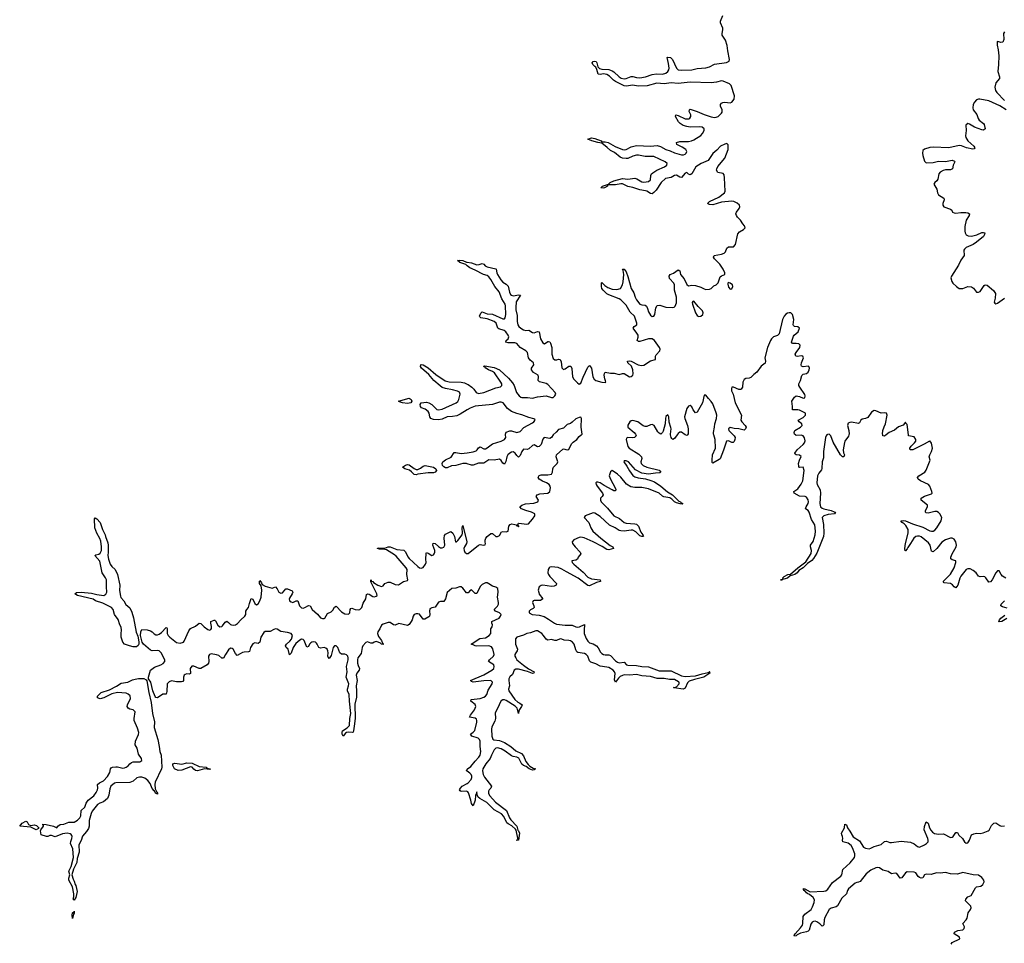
# Model space of a CAD drawing. Header units: inches. Extents: x 2535814 to 2694957, y 540737 to 728403.
# Tile 24 of 106: x 2594842 to 2606189, y 594140 to 604788. Entities that reach past the tile are written whole.
import ezdxf

# ---------------------------------------------------------------- set-up
doc = ezdxf.new("R2010")
doc.units = ezdxf.units.IN
doc.header["$MEASUREMENT"] = 0
for name, color, linetype in [('C5599', 7, 'Continuous'), ('C5690', 7, 'Continuous'), ('C6509', 7, 'Continuous'), ('C6600', 7, 'Continuous')]:
    doc.layers.add(name, color=color, linetype=linetype)

msp = doc.modelspace()

# ---------------------------------------------------------------- linework, layer by layer
at = {"layer": 'C5599', "color": 5, "elevation": 20}
for points in [[(2600000, 599667), (2599990, 599670), (2599950, 599673), (2599870, 599650), (2599817, 599643), (2599770, 599622), (2599750, 599622), (2599730, 599632), (2599716, 599650), (2599710, 599670), (2599720, 599690), (2599750, 599713), (2599814, 599746), (2599850, 599797), (2599870, 599800), (2599930, 599787), (2600000, 599796)], [(2600000, 598181), (2599990, 598182), (2599950, 598234), (2599930, 598251), (2599910, 598249), (2599870, 598236), (2599822, 598230), (2599770, 598186), (2599748, 598112), (2599730, 598080), (2599690, 598080), (2599670, 598072), (2599630, 598014), (2599590, 598009), (2599570, 597996), (2599563, 597970), (2599569, 597930), (2599564, 597910), (2599558, 597902), (2599510, 597878), (2599490, 597878), (2599450, 597935), (2599430, 597940), (2599410, 597938), (2599390, 597929), (2599377, 597910), (2599366, 597870), (2599355, 597850), (2599330, 597816), (2599310, 597803), (2599210, 597827), (2599170, 597807), (2599150, 597811), (2599110, 597838), (2599090, 597838), (2599030, 597818), (2599013, 597807), (2598994, 597766), (2598970, 597730), (2598967, 597710), (2598979, 597679), (2599012, 597630), (2599022, 597602), (2599032, 597590), (2599030, 597584), (2599010, 597588), (2599000, 597600), (2598973, 597613), (2598950, 597618), (2598927, 597613), (2598910, 597602), (2598890, 597599), (2598850, 597615), (2598830, 597607), (2598797, 597570), (2598789, 597550), (2598777, 597483), (2598740, 597430), (2598736, 597410), (2598737, 597370), (2598743, 597343), (2598759, 597310), (2598754, 597290), (2598726, 597254), (2598720, 597230), (2598731, 597170), (2598719, 597110), (2598724, 597050), (2598723, 596977), (2598703, 596897), (2598710, 596730), (2598695, 596645), (2598690, 596590), (2598685, 596575), (2598676, 596570), (2598630, 596576), (2598610, 596570), (2598598, 596562), (2598570, 596529), (2598559, 596550), (2598558, 596570), (2598564, 596590), (2598617, 596623), (2598644, 596650), (2598646, 596730), (2598658, 596790), (2598641, 596930), (2598640, 597010), (2598621, 597050), (2598618, 597070), (2598632, 597108), (2598634, 597130), (2598605, 597210), (2598615, 597270), (2598607, 597330), (2598627, 597410), (2598627, 597430), (2598623, 597450), (2598610, 597466), (2598590, 597472), (2598550, 597473), (2598530, 597488), (2598508, 597550), (2598490, 597570), (2598470, 597568), (2598454, 597550), (2598430, 597458), (2598410, 597424), (2598397, 597437), (2598394, 597450), (2598397, 597490), (2598394, 597510), (2598384, 597530), (2598370, 597543), (2598350, 597550), (2598310, 597543), (2598290, 597549), (2598271, 597590), (2598261, 597601), (2598250, 597611), (2598230, 597614), (2598210, 597610), (2598197, 597603), (2598183, 597590), (2598170, 597560), (2598150, 597555), (2598120, 597630), (2598110, 597641), (2598090, 597645), (2598070, 597636), (2598024, 597596), (2597994, 597550), (2597970, 597485), (2597950, 597465), (2597935, 597530), (2597913, 597550), (2597904, 597570), (2597917, 597590), (2597956, 597624), (2597974, 597646), (2597986, 597690), (2597971, 597711), (2597930, 597722), (2597853, 597733), (2597810, 597763), (2597790, 597764), (2597770, 597758), (2597730, 597735), (2597670, 597733), (2597656, 597724), (2597622, 597670), (2597609, 597611), (2597590, 597597), (2597550, 597605), (2597530, 597594), (2597502, 597550), (2597490, 597506), (2597480, 597500), (2597430, 597497), (2597409, 597491), (2597381, 597479), (2597350, 597458), (2597330, 597483), (2597302, 597530), (2597290, 597540), (2597270, 597541), (2597250, 597523), (2597213, 597470), (2597190, 597427), (2597170, 597428), (2597137, 597457), (2597110, 597467), (2597050, 597476), (2597030, 597470), (2597017, 597450), (2597022, 597390), (2597018, 597370), (2597004, 597350), (2596930, 597310), (2596910, 597310), (2596850, 597337), (2596825, 597335), (2596808, 597310), (2596809, 597251), (2596797, 597243), (2596770, 597245), (2596750, 597240), (2596739, 597230), (2596728, 597210), (2596729, 597170), (2596721, 597159), (2596705, 597155), (2596650, 597154), (2596590, 597166), (2596564, 597156), (2596543, 597130), (2596538, 597042), (2596530, 597014), (2596490, 597011), (2596430, 596971), (2596410, 596975), (2596404, 596984), (2596375, 597050), (2596352, 597152), (2596325, 597190), (2596325, 597210), (2596350, 597290), (2596397, 597323), (2596468, 597350), (2596495, 597365), (2596516, 597390), (2596516, 597410), (2596472, 597490), (2596450, 597510), (2596430, 597516), (2596370, 597513), (2596350, 597521), (2596267, 597590), (2596255, 597610), (2596236, 597690), (2596237, 597730), (2596250, 597757), (2596310, 597753), (2596350, 597744), (2596370, 597730), (2596390, 597708), (2596410, 597697), (2596430, 597695), (2596450, 597703), (2596477, 597723), (2596530, 597780), (2596538, 597778), (2596543, 597770), (2596543, 597710), (2596552, 597690), (2596571, 597670), (2596649, 597609), (2596690, 597600), (2596730, 597610), (2596738, 597622), (2596790, 597741), (2596809, 597771), (2596870, 597795), (2596910, 597830), (2596930, 597826), (2596968, 597788), (2597010, 597758), (2597030, 597750), (2597043, 597757), (2597052, 597770), (2597052, 597792), (2597044, 597830), (2597046, 597850), (2597084, 597864), (2597090, 597865), (2597097, 597857), (2597126, 597806), (2597150, 597790), (2597170, 597792), (2597180, 597800), (2597210, 597842), (2597230, 597855), (2597250, 597840), (2597270, 597817), (2597283, 597810), (2597310, 597807), (2597330, 597811), (2597354, 597826), (2597389, 597871), (2597435, 597910), (2597447, 597930), (2597450, 597970), (2597459, 597990), (2597478, 598010), (2597490, 598059), (2597510, 598114), (2597530, 598108), (2597550, 598059), (2597570, 598044), (2597590, 598052), (2597611, 598090), (2597625, 598130), (2597632, 598212), (2597623, 598263), (2597604, 598290), (2597604, 598310), (2597610, 598321), (2597630, 598296), (2597638, 598278), (2597670, 598257), (2597750, 598234), (2597790, 598249), (2597810, 598225), (2597829, 598189), (2597850, 598175), (2597870, 598182), (2597910, 598227), (2597930, 598228), (2597983, 598203), (2597991, 598190), (2597984, 598170), (2597950, 598119), (2597947, 598110), (2597951, 598090), (2597970, 598076), (2597990, 598069), (2598030, 598090), (2598047, 598087), (2598065, 598030), (2598090, 598008), (2598110, 598005), (2598130, 598011), (2598170, 598035), (2598190, 598030), (2598213, 597990), (2598276, 597936), (2598310, 597894), (2598330, 597884), (2598350, 597883), (2598360, 597890), (2598390, 597944), (2598430, 597960), (2598450, 597981), (2598470, 598016), (2598490, 598027), (2598550, 597960), (2598590, 597940), (2598630, 597933), (2598645, 597950), (2598649, 597990), (2598660, 598000), (2598670, 598004), (2598708, 597988), (2598744, 597984), (2598762, 597990), (2598785, 598010), (2598800, 598060), (2598832, 598110), (2598838, 598162), (2598849, 598170), (2598870, 598164), (2598910, 598138), (2598930, 598135), (2598950, 598141), (2598961, 598150), (2598958, 598170), (2598890, 598306), (2598888, 598332), (2598894, 598326), (2598894, 598314), (2598910, 598313), (2598921, 598301), (2598969, 598269), (2599010, 598253), (2599030, 598263), (2599052, 598288), (2599090, 598302), (2599110, 598304), (2599170, 598275), (2599206, 598274), (2599267, 598310), (2599310, 598321), (2599316, 598330), (2599305, 598390), (2599307, 598450), (2599295, 598470), (2599182, 598602), (2599160, 598620), (2599070, 598675), (2599050, 598681), (2598990, 598683), (2598964, 598690), (2598965, 598695), (2598981, 598699), (2599050, 598697), (2599089, 598710), (2599110, 598709), (2599190, 598679), (2599270, 598671), (2599290, 598654), (2599316, 598596), (2599330, 598578), (2599430, 598483), (2599450, 598468), (2599470, 598465), (2599490, 598473), (2599520, 598510), (2599527, 598530), (2599524, 598570), (2599526, 598634), (2599530, 598646), (2599550, 598639), (2599590, 598612), (2599610, 598619), (2599617, 598630), (2599625, 598650), (2599627, 598670), (2599602, 598730), (2599606, 598754), (2599630, 598751), (2599670, 598713), (2599690, 598700), (2599710, 598699), (2599730, 598708), (2599742, 598730), (2599732, 598810), (2599737, 598843), (2599750, 598858), (2599810, 598887), (2599834, 598870), (2599852, 598830), (2599865, 598770), (2599875, 598770), (2599890, 598782), (2599940, 598850), (2599945, 598870), (2599941, 598930), (2599950, 598958), (2599995, 598770), (2599990, 598750), (2599967, 598710), (2599961, 598690), (2599963, 598670), (2599972, 598650), (2599990, 598633), (2599993, 598633), (2600000, 598634)], [(2600000, 596123), (2599990, 596130), (2600000, 596147)], [(2600000, 595890), (2599990, 595896), (2599930, 595892), (2599917, 595897), (2599912, 595910), (2599921, 595930), (2599943, 595950), (2600000, 595983)]]:
    msp.add_lwpolyline(points, dxfattribs=at)
for points in [[(2599430, 599604), (2599461, 599619), (2599490, 599640), (2599513, 599647), (2599610, 599629), (2599637, 599610), (2599644, 599590), (2599630, 599571), (2599610, 599563), (2599550, 599562), (2599430, 599547), (2599410, 599540), (2599390, 599544), (2599357, 599577), (2599334, 599594), (2599281, 599610), (2599255, 599630), (2599290, 599653), (2599310, 599658), (2599330, 599655), (2599390, 599612), (2599410, 599604)], [(2596190, 597558), (2596150, 597559), (2596106, 597570), (2596051, 597590), (2596030, 597610), (2596013, 597670), (2596010, 597710), (2596016, 597750), (2596010, 597786), (2595996, 597810), (2595975, 597875), (2595936, 597930), (2595918, 597990), (2595901, 598010), (2595802, 598062), (2595715, 598090), (2595690, 598107), (2595508, 598148), (2595476, 598170), (2595495, 598185), (2595551, 598189), (2595670, 598177), (2595730, 598160), (2595810, 598149), (2595836, 598164), (2595847, 598190), (2595841, 598250), (2595841, 598330), (2595832, 598352), (2595794, 598410), (2595764, 598544), (2595708, 598610), (2595720, 598620), (2595753, 598627), (2595770, 598639), (2595783, 598670), (2595786, 598710), (2595776, 598776), (2595765, 598805), (2595730, 598869), (2595707, 598930), (2595706, 599034), (2595710, 599045), (2595730, 599035), (2595770, 598991), (2595795, 598910), (2595828, 598850), (2595829, 598829), (2595856, 598756), (2595861, 598730), (2595862, 598650), (2595857, 598610), (2595864, 598570), (2595883, 598510), (2595903, 598483), (2595942, 598450), (2595970, 598391), (2595996, 598270), (2595992, 598208), (2596002, 598142), (2596008, 598128), (2596042, 598090), (2596065, 598045), (2596110, 598009), (2596136, 597956), (2596154, 597894), (2596186, 597726), (2596202, 597682), (2596215, 597615), (2596215, 597590), (2596208, 597572)], [(2596430, 595858), (2596406, 595870), (2596397, 595897), (2596390, 595899), (2596370, 595924), (2596344, 595984), (2596317, 596017), (2596283, 596043), (2596250, 596056), (2596224, 596056), (2596193, 596047), (2596150, 596010), (2596110, 595993), (2595950, 595990), (2595934, 595986), (2595893, 595950), (2595880, 595920), (2595871, 595849), (2595854, 595810), (2595808, 595770), (2595765, 595755), (2595740, 595740), (2595677, 595663), (2595664, 595636), (2595644, 595556), (2595643, 595490), (2595636, 595464), (2595612, 595428), (2595566, 595374), (2595550, 595325), (2595524, 595276), (2595528, 595190), (2595503, 595117), (2595499, 595070), (2595464, 594996), (2595444, 594930), (2595458, 594878), (2595470, 594856), (2595480, 594820), (2595490, 594806), (2595503, 594737), (2595490, 594668), (2595470, 594638), (2595458, 594650), (2595465, 594675), (2595465, 594710), (2595452, 594792), (2595410, 594869), (2595407, 594890), (2595418, 594930), (2595410, 594970), (2595434, 595026), (2595461, 595130), (2595454, 595230), (2595429, 595290), (2595430, 595315), (2595444, 595350), (2595447, 595370), (2595442, 595382), (2595435, 595395), (2595424, 595403), (2595390, 595410), (2595336, 595403), (2595250, 595369), (2595210, 595382), (2595190, 595382), (2595167, 595373), (2595150, 595373), (2595089, 595389), (2595082, 595438), (2595086, 595450), (2595118, 595490), (2595118, 595498), (2595108, 595510), (2595110, 595514), (2595149, 595511), (2595232, 595492), (2595270, 595472), (2595282, 595490), (2595309, 595510), (2595350, 595514), (2595410, 595536), (2595470, 595537), (2595510, 595559), (2595535, 595585), (2595546, 595610), (2595551, 595670), (2595592, 595708), (2595610, 595757), (2595630, 595790), (2595698, 595842), (2595723, 595877), (2595740, 595910), (2595743, 595930), (2595738, 595970), (2595762, 595990), (2595806, 596014), (2595855, 596065), (2595881, 596110), (2595889, 596151), (2595897, 596163), (2595910, 596172), (2595950, 596175), (2595970, 596175), (2596030, 596161), (2596050, 596162), (2596070, 596170), (2596092, 596188), (2596110, 596211), (2596130, 596226), (2596150, 596231), (2596228, 596232), (2596250, 596248), (2596245, 596270), (2596210, 596319), (2596197, 596390), (2596171, 596430), (2596177, 596470), (2596211, 596549), (2596215, 596570), (2596201, 596621), (2596163, 596710), (2596160, 596730), (2596171, 596810), (2596151, 596831), (2596110, 596840), (2596091, 596850), (2596081, 596870), (2596084, 596890), (2596118, 596962), (2596115, 596995), (2596094, 597014), (2596070, 597025), (2595970, 597031), (2595903, 597017), (2595810, 596970), (2595770, 596957), (2595739, 596970), (2595738, 596990), (2595781, 597030), (2595877, 597063), (2595956, 597104), (2596010, 597140), (2596090, 597152), (2596142, 597178), (2596174, 597186), (2596213, 597193), (2596273, 597193), (2596299, 597179), (2596307, 597167), (2596330, 597030), (2596357, 596917), (2596372, 596790), (2596394, 596694), (2596392, 596630), (2596433, 596490), (2596451, 596410), (2596457, 596350), (2596471, 596310), (2596479, 596170), (2596476, 596150), (2596403, 595997), (2596398, 595970), (2596402, 595922), (2596422, 595882), (2596432, 595870)], [(2597035, 596145), (2596970, 596150), (2596890, 596130), (2596870, 596132), (2596850, 596146), (2596830, 596170), (2596810, 596176), (2596710, 596138), (2596670, 596134), (2596628, 596150), (2596605, 596190), (2596608, 596210), (2596630, 596218), (2596710, 596206), (2596770, 596221), (2596830, 596216), (2596910, 596179), (2596992, 596170), (2596998, 596158), (2597042, 596150)], [(2594970, 595499), (2595010, 595506), (2595037, 595497), (2595062, 595470), (2595058, 595462), (2595030, 595449), (2594970, 595481), (2594842, 595490), (2594870, 595525), (2594914, 595550), (2594930, 595542), (2594942, 595510), (2594950, 595505)], [(2595450, 594428), (2595445, 594470), (2595449, 594489), (2595450, 594492), (2595454, 594494), (2595466, 594494), (2595470, 594512), (2595470, 594486), (2595462, 594478)]]:
    msp.add_lwpolyline(points, close=True, dxfattribs=at)
at = {"layer": 'C5690', "color": 5, "elevation": 20}
for points in [[(2600000, 601952), (2599985, 601965), (2599913, 601990), (2599889, 602011), (2599910, 602015), (2599950, 602010), (2599993, 601993), (2600000, 601992)], [(2600000, 600290), (2599919, 600241), (2599879, 600221), (2599830, 600212), (2599770, 600211), (2599710, 600184), (2599670, 600176), (2599610, 600180), (2599580, 600190), (2599570, 600210), (2599561, 600250), (2599548, 600270), (2599516, 600296), (2599474, 600314), (2599461, 600330), (2599459, 600350), (2599470, 600370), (2599530, 600378), (2599557, 600370), (2599592, 600352), (2599650, 600293), (2599670, 600289), (2599710, 600299), (2599874, 600370), (2599892, 600388), (2599902, 600410), (2599918, 600470), (2599912, 600492), (2599887, 600507), (2599830, 600522), (2599750, 600535), (2599710, 600549), (2599686, 600566), (2599615, 600630), (2599557, 600697), (2599471, 600770), (2599463, 600790), (2599466, 600810), (2599470, 600813), (2599490, 600809), (2599550, 600773), (2599638, 600698), (2599745, 600625), (2599790, 600614), (2599930, 600610), (2599970, 600601), (2600000, 600586)]]:
    msp.add_lwpolyline(points, dxfattribs=at)
msp.add_lwpolyline([(2599310, 600363), (2599255, 600370), (2599221, 600381), (2599209, 600390), (2599330, 600424), (2599353, 600410), (2599360, 600390), (2599350, 600369)], close=True, dxfattribs=at)
at = {"layer": 'C6509', "color": 5, "elevation": 20}
for points in [[(2601942, 600000), (2601945, 599990), (2601927, 599973), (2601909, 599969), (2601849, 599971), (2601836, 599963), (2601832, 599950), (2601850, 599869), (2601866, 599850), (2601978, 599778), (2602007, 599750), (2602012, 599730), (2602002, 599690), (2602006, 599670), (2602028, 599648), (2602070, 599629), (2602210, 599594), (2602230, 599570), (2602218, 599562), (2602170, 599560), (2602090, 599548), (2602010, 599559), (2601940, 599600), (2601859, 599690), (2601830, 599703), (2601810, 599703), (2601803, 599690), (2601840, 599640), (2601870, 599585), (2601910, 599533), (2601930, 599519), (2601970, 599506), (2602053, 599493), (2602116, 599476), (2602159, 599459), (2602231, 599411), (2602306, 599346), (2602364, 599310), (2602439, 599239), (2602458, 599230), (2602462, 599222), (2602484, 599210), (2602476, 599204), (2602454, 599206), (2602410, 599219), (2602390, 599228), (2602359, 599259), (2602334, 599274), (2602266, 599286), (2602250, 599295), (2602210, 599331), (2602090, 599381), (2602010, 599394), (2601930, 599394), (2601884, 599404), (2601835, 599435), (2601770, 599513), (2601733, 599550), (2601670, 599590), (2601650, 599574), (2601636, 599530), (2601650, 599490), (2601705, 599390), (2601712, 599370), (2601710, 599355), (2601690, 599358), (2601670, 599367), (2601577, 599417), (2601530, 599448), (2601504, 599456), (2601490, 599456), (2601482, 599450), (2601485, 599430), (2601496, 599410), (2601557, 599330), (2601566, 599310), (2601556, 599290), (2601537, 599270), (2601536, 599250), (2601544, 599230), (2601616, 599156), (2601689, 599070), (2601756, 599036), (2601807, 598990), (2601830, 598984), (2601930, 598976), (2601951, 598971), (2601972, 598950), (2602001, 598881), (2602024, 598850), (2602023, 598843), (2602031, 598830), (2602010, 598828), (2601990, 598837), (2601943, 598883), (2601910, 598902), (2601890, 598904), (2601810, 598892), (2601770, 598894), (2601750, 598900), (2601705, 598930), (2601640, 598960), (2601530, 599061), (2601470, 599099), (2601450, 599101), (2601359, 599070), (2601348, 599050), (2601401, 598990), (2601426, 598930), (2601449, 598890), (2601539, 598810), (2601647, 598727), (2601676, 598710), (2601684, 598690), (2601630, 598676), (2601610, 598679), (2601555, 598715), (2601450, 598769), (2601347, 598813), (2601310, 598821), (2601290, 598818), (2601230, 598790), (2601210, 598770), (2601211, 598750), (2601242, 598710), (2601303, 598650), (2601310, 598630), (2601278, 598590), (2601272, 598568), (2601250, 598558), (2601205, 598550), (2601210, 598530), (2601229, 598510), (2601337, 598417), (2601390, 598362), (2601430, 598343), (2601531, 598330), (2601536, 598310), (2601490, 598299), (2601410, 598261), (2601390, 598266), (2601278, 598350), (2601142, 598422), (2601090, 598455), (2601047, 598473), (2600970, 598481), (2600950, 598477), (2600943, 598470), (2600932, 598450), (2600930, 598410), (2600936, 598390), (2600950, 598367), (2601028, 598290), (2601026, 598270), (2601002, 598258), (2600970, 598254), (2600870, 598268), (2600850, 598264), (2600829, 598250), (2600819, 598210), (2600823, 598183), (2600830, 598166), (2600872, 598110), (2600846, 598094), (2600770, 598094), (2600759, 598090), (2600752, 598070), (2600768, 598030), (2600770, 598010), (2600761, 597999), (2600730, 597985), (2600712, 597970), (2600715, 597950), (2600749, 597929), (2600830, 597924), (2600887, 597907), (2600938, 597878), (2601007, 597830), (2601030, 597821), (2601130, 597807), (2601210, 597807), (2601250, 597788), (2601270, 597784), (2601293, 597787), (2601350, 597814), (2601353, 597813), (2601346, 597754), (2601347, 597710), (2601370, 597653), (2601390, 597622), (2601410, 597606), (2601452, 597592), (2601488, 597568), (2601507, 597547), (2601537, 597497), (2601550, 597483), (2601570, 597470), (2601590, 597465), (2601630, 597465), (2601650, 597460), (2601710, 597396), (2601730, 597381), (2601750, 597373), (2601810, 597380), (2601837, 597350), (2601850, 597345), (2601950, 597344), (2602010, 597331), (2602090, 597329), (2602210, 597283), (2602350, 597282), (2602470, 597225), (2602510, 597217), (2602630, 597222), (2602708, 597248), (2602777, 597263), (2602790, 597270), (2602794, 597270), (2602791, 597269), (2602794, 597254), (2602728, 597210), (2602617, 597183), (2602559, 597161), (2602538, 597142), (2602510, 597082), (2602490, 597071), (2602386, 597086), (2602378, 597090), (2602410, 597095), (2602444, 597130), (2602442, 597150), (2602436, 597156), (2602390, 597180), (2602330, 597182), (2602270, 597192), (2602190, 597194), (2602110, 597215), (2602010, 597225), (2601950, 597240), (2601870, 597233), (2601810, 597235), (2601790, 597229), (2601764, 597216), (2601743, 597197), (2601710, 597152), (2601698, 597178), (2601704, 597250), (2601698, 597270), (2601681, 597290), (2601630, 597318), (2601610, 597324), (2601530, 597334), (2601482, 597362), (2601423, 597383), (2601410, 597395), (2601390, 597450), (2601371, 597471), (2601350, 597482), (2601274, 597494), (2601262, 597502), (2601250, 597524), (2601232, 597590), (2601213, 597613), (2601190, 597626), (2601170, 597632), (2601115, 597635), (2601090, 597648), (2601070, 597652), (2601030, 597632), (2601010, 597631), (2600970, 597644), (2600930, 597635), (2600910, 597645), (2600879, 597690), (2600858, 597710), (2600810, 597741), (2600790, 597741), (2600730, 597719), (2600688, 597712), (2600647, 597693), (2600570, 597670), (2600557, 597650), (2600556, 597590), (2600580, 597530), (2600577, 597510), (2600559, 597490), (2600549, 597470), (2600549, 597450), (2600558, 597430), (2600572, 597410), (2600647, 597347), (2600706, 597306), (2600772, 597268), (2600766, 597254), (2600750, 597250), (2600694, 597274), (2600590, 597299), (2600560, 597300), (2600541, 597290), (2600521, 597239), (2600490, 597211), (2600480, 597190), (2600478, 597170), (2600488, 597110), (2600477, 597070), (2600478, 597050), (2600549, 596949), (2600582, 596922), (2600607, 596910), (2600632, 596890), (2600627, 596870), (2600596, 596824), (2600590, 596790), (2600574, 596850), (2600554, 596874), (2600450, 596939), (2600430, 596946), (2600410, 596946), (2600390, 596935), (2600374, 596910), (2600360, 596870), (2600323, 596797), (2600325, 596730), (2600317, 596703), (2600284, 596636), (2600278, 596610), (2600285, 596530), (2600295, 596495), (2600305, 596485), (2600370, 596477), (2600430, 596457), (2600504, 596410), (2600559, 596359), (2600624, 596330), (2600650, 596302), (2600676, 596236), (2600703, 596203), (2600723, 596183), (2600760, 596160), (2600787, 596150), (2600770, 596140), (2600750, 596138), (2600713, 596150), (2600678, 596178), (2600650, 596190), (2600630, 596206), (2600593, 596273), (2600570, 596285), (2600530, 596292), (2600510, 596300), (2600436, 596356), (2600390, 596383), (2600350, 596394), (2600330, 596389), (2600310, 596370), (2600279, 596310), (2600265, 596270), (2600214, 596210), (2600181, 596150), (2600176, 596130), (2600185, 596085), (2600197, 596057), (2600279, 595950), (2600273, 595930), (2600252, 595910), (2600245, 595895), (2600246, 595866), (2600261, 595841), (2600326, 595766), (2600453, 595673), (2600488, 595588), (2600504, 595564), (2600570, 595492), (2600583, 595443), (2600590, 595437), (2600601, 595410), (2600590, 595329), (2600570, 595326), (2600573, 595333), (2600587, 595333), (2600564, 595444), (2600556, 595456), (2600515, 595495), (2600470, 595516), (2600456, 595530), (2600422, 595602), (2600394, 595634), (2600310, 595680), (2600224, 595764), (2600145, 595810), (2600126, 595826), (2600114, 595850), (2600110, 595886), (2600108, 595872), (2600094, 595846), (2600090, 595789), (2600070, 595724), (2600050, 595753), (2600043, 595790), (2600014, 595874), (2600007, 595887), (2600000, 595890)], [(2600000, 598634), (2600010, 598635), (2600130, 598730), (2600150, 598736), (2600189, 598729), (2600206, 598734), (2600211, 598750), (2600206, 598766), (2600207, 598787), (2600213, 598810), (2600230, 598830), (2600270, 598864), (2600290, 598863), (2600330, 598830), (2600350, 598828), (2600370, 598843), (2600395, 598885), (2600410, 598889), (2600450, 598884), (2600470, 598890), (2600479, 598950), (2600493, 598967), (2600514, 598974), (2600549, 598969), (2600563, 598963), (2600570, 598951), (2600588, 598948), (2600590, 598942), (2600595, 598945), (2600594, 598950), (2600583, 598963), (2600590, 598982), (2600595, 598985), (2600688, 598972), (2600704, 598976), (2600750, 599028), (2600777, 599070), (2600779, 599090), (2600742, 599110), (2600674, 599130), (2600626, 599150), (2600605, 599170), (2600629, 599190), (2600670, 599205), (2600767, 599213), (2600812, 599228), (2600820, 599250), (2600795, 599290), (2600805, 599310), (2600837, 599323), (2600929, 599331), (2600952, 599350), (2600959, 599390), (2600956, 599410), (2600945, 599430), (2600913, 599450), (2600867, 599467), (2600829, 599489), (2600818, 599510), (2600821, 599519), (2600828, 599532), (2600850, 599541), (2600930, 599540), (2600970, 599550), (2600981, 599570), (2600985, 599610), (2600992, 599628), (2601035, 599670), (2601043, 599690), (2601023, 599750), (2601030, 599770), (2601102, 599838), (2601110, 599841), (2601150, 599829), (2601170, 599832), (2601203, 599897), (2601221, 599919), (2601261, 599950), (2601290, 599983), (2601312, 600000)], [(2600989, 600000), (2600970, 599973), (2600950, 599958), (2600888, 599970), (2600870, 599952), (2600850, 599891), (2600830, 599869), (2600810, 599864), (2600770, 599885), (2600750, 599878), (2600710, 599839), (2600690, 599832), (2600650, 599836), (2600630, 599810), (2600610, 599762), (2600590, 599743), (2600570, 599762), (2600552, 599792), (2600530, 599806), (2600510, 599801), (2600490, 599790), (2600466, 599770), (2600456, 599750), (2600444, 599696), (2600430, 599663), (2600410, 599675), (2600390, 599706), (2600370, 599720), (2600311, 599709), (2600250, 599712), (2600190, 599675), (2600130, 599675), (2600070, 599653), (2600050, 599651), (2600000, 599667)], [(2600000, 599796), (2600070, 599804), (2600102, 599818), (2600115, 599830), (2600130, 599853), (2600150, 599862), (2600190, 599842), (2600210, 599841), (2600230, 599852), (2600290, 599900), (2600390, 599928), (2600430, 599948), (2600443, 599970), (2600440, 600000)], [(2602418, 600000), (2602390, 599960), (2602370, 599947), (2602358, 599958), (2602349, 599970), (2602343, 600000)], [(2602539, 600000), (2602530, 599993), (2602512, 600000)], [(2603065, 600000), (2603075, 599990), (2603086, 599970), (2603085, 599950), (2603075, 599925), (2603066, 599914), (2603050, 599912), (2603010, 599932), (2602987, 599930), (2602954, 599826), (2602913, 599727), (2602903, 599717), (2602830, 599674), (2602823, 599683), (2602821, 599710), (2602828, 599770), (2602860, 599850), (2602857, 599950), (2602842, 600000)], [(2604144, 600000), (2604137, 599990), (2604130, 599970), (2604107, 599810), (2604105, 599735), (2604089, 599689), (2604088, 599612), (2604082, 599598), (2604050, 599561), (2604036, 599530), (2604030, 599450), (2604034, 599430), (2604068, 599368), (2604071, 599330), (2604062, 599210), (2604072, 599172), (2604090, 599156), (2604109, 599149), (2604193, 599130), (2604230, 599116), (2604242, 599110), (2604239, 599101), (2604231, 599090), (2604158, 599082), (2604110, 599070), (2604092, 599050), (2604105, 598970), (2604109, 598870), (2604105, 598830), (2604030, 598639), (2603990, 598575), (2603970, 598554), (2603920, 598520), (2603871, 598470), (2603822, 598438), (2603801, 598410), (2603776, 598390), (2603722, 598378), (2603690, 598349), (2603650, 598337), (2603641, 598339), (2603631, 598330), (2603609, 598330), (2603629, 598331), (2603636, 598344), (2603633, 598350), (2603653, 598370), (2603695, 598390), (2603725, 598395), (2603808, 598470), (2603902, 598538), (2603965, 598635), (2603968, 598670), (2603957, 598710), (2603956, 598730), (2603987, 598773), (2604009, 598851), (2604015, 598890), (2604005, 598965), (2603966, 599026), (2603942, 599110), (2603930, 599128), (2603897, 599150), (2603904, 599170), (2603930, 599210), (2603934, 599230), (2603930, 599254), (2603910, 599282), (2603895, 599290), (2603830, 599296), (2603766, 599330), (2603763, 599350), (2603810, 599378), (2603850, 599432), (2603866, 599470), (2603884, 599590), (2603870, 599628), (2603830, 599624), (2603822, 599630), (2603820, 599640), (2603817, 599670), (2603830, 599710), (2603850, 599752), (2603830, 599768), (2603789, 599770), (2603779, 599779), (2603774, 599790), (2603801, 599830), (2603872, 599890), (2603887, 599910), (2603894, 599934), (2603887, 599967), (2603871, 599991), (2603850, 599998), (2603790, 599993), (2603782, 600000)], [(2604398, 600000), (2604394, 599986), (2604353, 599927), (2604348, 599912), (2604332, 599830), (2604335, 599795), (2604347, 599770), (2604341, 599750), (2604324, 599750), (2604300, 599770), (2604217, 599917), (2604190, 599990), (2604180, 600000)], [(2604827, 600000), (2604810, 599985), (2604791, 599991), (2604789, 600000)], [(2606207, 598350), (2606170, 598374), (2606154, 598390), (2606130, 598435), (2606110, 598436), (2606090, 598410), (2606050, 598332), (2606030, 598308), (2606010, 598305), (2605975, 598355), (2605964, 598364), (2605950, 598369), (2605910, 598366), (2605892, 598372), (2605864, 598410), (2605830, 598439), (2605796, 598456), (2605770, 598457), (2605750, 598448), (2605689, 598371), (2605678, 598350), (2605652, 598268), (2605630, 598239), (2605610, 598251), (2605593, 598273), (2605570, 598288), (2605496, 598296), (2605484, 598310), (2605570, 598394), (2605611, 598469), (2605631, 598530), (2605630, 598551), (2605590, 598560), (2605574, 598574), (2605574, 598590), (2605589, 598631), (2605634, 598710), (2605640, 598730), (2605630, 598770), (2605610, 598800), (2605590, 598810), (2605570, 598809), (2605510, 598792), (2605470, 598764), (2605410, 598693), (2605370, 598654), (2605350, 598661), (2605333, 598730), (2605317, 598757), (2605230, 598827), (2605210, 598834), (2605187, 598833), (2605170, 598828), (2605145, 598810), (2605110, 598750), (2605076, 598704), (2605070, 598687), (2605050, 598664), (2605045, 598665), (2605042, 598690), (2605050, 598750), (2605080, 598870), (2605082, 598910), (2605056, 598956), (2605037, 598977), (2605012, 598990), (2604997, 599010), (2605025, 599015), (2605050, 599011), (2605130, 598976), (2605250, 598939), (2605330, 598897), (2605350, 598892), (2605370, 598893), (2605390, 598903), (2605413, 598930), (2605463, 599010), (2605471, 599050), (2605446, 599090), (2605430, 599106), (2605410, 599117), (2605390, 599119), (2605310, 599099), (2605290, 599102), (2605281, 599110), (2605282, 599130), (2605305, 599170), (2605305, 599190), (2605230, 599250), (2605230, 599270), (2605270, 599296), (2605350, 599322), (2605358, 599330), (2605354, 599350), (2605331, 599410), (2605317, 599430), (2605222, 599470), (2605195, 599490), (2605187, 599510), (2605203, 599530), (2605274, 599570), (2605290, 599594), (2605329, 599689), (2605333, 599710), (2605324, 599750), (2605330, 599770), (2605352, 599808), (2605361, 599850), (2605350, 599905), (2605331, 599931), (2605326, 599930), (2605266, 599894), (2605135, 599830), (2605106, 599830), (2605101, 599850), (2605114, 599870), (2605156, 599910), (2605169, 599930), (2605170, 599950), (2605150, 599979), (2605087, 599990), (2605086, 600000)], [(2600000, 596147), (2600002, 596150), (2600042, 596178), (2600090, 596240), (2600134, 596286), (2600148, 596310), (2600158, 596350), (2600147, 596410), (2600148, 596470), (2600143, 596490), (2600125, 596505), (2600052, 596530), (2600039, 596550), (2600070, 596573), (2600086, 596594), (2600111, 596690), (2600112, 596710), (2600105, 596725), (2600090, 596737), (2600027, 596747), (2600038, 596770), (2600085, 596830), (2600100, 596870), (2600093, 596893), (2600043, 596930), (2600044, 596950), (2600150, 596963), (2600190, 596976), (2600210, 596988), (2600226, 597010), (2600242, 597057), (2600286, 597130), (2600290, 597150), (2600270, 597170), (2600190, 597165), (2600070, 597150), (2600050, 597157), (2600038, 597170), (2600190, 597237), (2600285, 597290), (2600305, 597310), (2600311, 597330), (2600305, 597350), (2600246, 597390), (2600258, 597410), (2600303, 597450), (2600310, 597470), (2600294, 597534), (2600279, 597559), (2600250, 597570), (2600110, 597566), (2600090, 597570), (2600070, 597582), (2600044, 597590), (2600146, 597654), (2600210, 597662), (2600254, 597690), (2600272, 597710), (2600273, 597767), (2600288, 597790), (2600290, 597810), (2600282, 597830), (2600283, 597850), (2600366, 597890), (2600383, 597910), (2600390, 597930), (2600371, 597950), (2600324, 597970), (2600311, 597990), (2600350, 598025), (2600361, 598050), (2600361, 598070), (2600349, 598130), (2600358, 598190), (2600351, 598230), (2600330, 598244), (2600290, 598259), (2600250, 598286), (2600230, 598294), (2600210, 598294), (2600170, 598275), (2600150, 598253), (2600110, 598171), (2600090, 598173), (2600050, 598214), (2600030, 598205), (2600010, 598180), (2600000, 598181)], [(2606223, 598003), (2606170, 598019), (2606150, 598030), (2606154, 598050), (2606193, 598087)], [(2606217, 597883), (2606161, 597850), (2606127, 597847), (2606134, 597870), (2606151, 597890), (2606196, 597924)], [(2600000, 595983), (2600011, 595989), (2600046, 596030), (2600053, 596050), (2600053, 596067), (2600045, 596085), (2600030, 596103), (2600000, 596123)], [(2605577, 594130), (2605587, 594150), (2605675, 594190), (2605672, 594212), (2605613, 594250), (2605616, 594270), (2605652, 594288), (2605710, 594297), (2605728, 594310), (2605730, 594330), (2605713, 594370), (2605750, 594411), (2605760, 594430), (2605772, 594490), (2605801, 594530), (2605809, 594550), (2605804, 594570), (2605741, 594630), (2605746, 594650), (2605770, 594675), (2605808, 594692), (2605859, 594781), (2605870, 594790), (2605920, 594800), (2605943, 594817), (2605956, 594850), (2605952, 594870), (2605930, 594899), (2605890, 594925), (2605830, 594931), (2605710, 594958), (2605650, 594938), (2605570, 594943), (2605510, 594955), (2605450, 594948), (2605409, 594951), (2605345, 594935), (2605290, 594936), (2605270, 594930), (2605250, 594894), (2605230, 594892), (2605210, 594898), (2605195, 594910), (2605170, 594952), (2605150, 594960), (2605070, 594963), (2605049, 594951), (2605010, 594896), (2604990, 594893), (2604950, 594946), (2604930, 594949), (2604890, 594940), (2604850, 594968), (2604790, 594985), (2604750, 595009), (2604730, 595015), (2604710, 595012), (2604650, 594983), (2604597, 594943), (2604530, 594853), (2604510, 594844), (2604490, 594842), (2604470, 594832), (2604395, 594770), (2604382, 594750), (2604371, 594709), (2604318, 594662), (2604266, 594574), (2604250, 594562), (2604195, 594545), (2604171, 594529), (2604122, 594438), (2604113, 594410), (2604108, 594352), (2604099, 594341), (2604090, 594337), (2604064, 594364), (2604030, 594387), (2604010, 594394), (2603990, 594392), (2603976, 594384), (2603958, 594362), (2603940, 594290), (2603930, 594279), (2603910, 594271), (2603841, 594259), (2603802, 594238), (2603790, 594226), (2603770, 594224), (2603768, 594230), (2603778, 594250), (2603842, 594318), (2603864, 594350), (2603868, 594370), (2603871, 594450), (2603890, 594476), (2603963, 594530), (2603980, 594560), (2603999, 594610), (2604000, 594640), (2603988, 594668), (2603944, 594704), (2603926, 594710), (2603910, 594722), (2603898, 594738), (2603879, 594750), (2603879, 594759), (2603869, 594770), (2603891, 594770), (2603953, 594733), (2604110, 594740), (2604134, 594746), (2604157, 594763), (2604210, 594841), (2604304, 594916), (2604315, 594930), (2604330, 594990), (2604413, 595067), (2604461, 595130), (2604467, 595150), (2604465, 595170), (2604441, 595241), (2604426, 595266), (2604390, 595293), (2604327, 595310), (2604323, 595330), (2604328, 595350), (2604326, 595370), (2604317, 595390), (2604314, 595410), (2604346, 595470), (2604350, 595514), (2604370, 595505), (2604382, 595470), (2604410, 595432), (2604448, 595368), (2604521, 595321), (2604566, 595250), (2604590, 595236), (2604630, 595231), (2604650, 595237), (2604690, 595256), (2604770, 595278), (2604810, 595315), (2604830, 595318), (2604870, 595303), (2604890, 595301), (2604999, 595319), (2605107, 595307), (2605150, 595288), (2605190, 595258), (2605210, 595250), (2605270, 595275), (2605293, 595290), (2605311, 595310), (2605313, 595330), (2605307, 595350), (2605267, 595450), (2605270, 595486), (2605290, 595541), (2605310, 595527), (2605328, 595470), (2605343, 595443), (2605362, 595422), (2605386, 595406), (2605430, 595398), (2605490, 595401), (2605570, 595361), (2605590, 595363), (2605600, 595370), (2605630, 595418), (2605650, 595416), (2605666, 595386), (2605707, 595347), (2605730, 595311), (2605750, 595293), (2605770, 595297), (2605778, 595310), (2605790, 595330), (2605810, 595391), (2605837, 595403), (2605869, 595411), (2605910, 595408), (2605947, 595413), (2606003, 595437), (2606014, 595446), (2606043, 595497), (2606070, 595525), (2606091, 595531), (2606137, 595497), (2606152, 595492), (2606190, 595495)]]:
    msp.add_lwpolyline(points, dxfattribs=at)
at = {"layer": 'C6600', "color": 5, "elevation": 20}
for points in [[(2600000, 601992), (2600050, 601984), (2600110, 601962), (2600136, 601964), (2600170, 601978), (2600190, 601969), (2600206, 601950), (2600230, 601937), (2600330, 601917), (2600335, 601910), (2600340, 601870), (2600348, 601850), (2600388, 601788), (2600410, 601762), (2600450, 601740), (2600470, 601716), (2600486, 601646), (2600500, 601620), (2600510, 601611), (2600530, 601604), (2600596, 601616), (2600613, 601613), (2600565, 601535), (2600558, 601470), (2600561, 601441), (2600576, 601376), (2600574, 601310), (2600584, 601270), (2600595, 601250), (2600619, 601230), (2600650, 601213), (2600674, 601206), (2600710, 601210), (2600750, 601183), (2600770, 601179), (2600810, 601195), (2600830, 601190), (2600846, 601110), (2600870, 601061), (2600890, 601050), (2600930, 601077), (2600936, 601077), (2600950, 601074), (2600959, 601059), (2600976, 601010), (2600976, 600930), (2600990, 600881), (2601010, 600866), (2601033, 600867), (2601050, 600874), (2601070, 600872), (2601083, 600843), (2601090, 600773), (2601110, 600755), (2601130, 600763), (2601170, 600793), (2601193, 600793), (2601205, 600765), (2601213, 600670), (2601230, 600642), (2601270, 600600), (2601290, 600585), (2601310, 600598), (2601335, 600665), (2601390, 600782), (2601410, 600803), (2601432, 600772), (2601446, 600670), (2601463, 600643), (2601482, 600630), (2601550, 600609), (2601590, 600604), (2601597, 600610), (2601595, 600625), (2601586, 600646), (2601577, 600690), (2601581, 600710), (2601590, 600726), (2601650, 600713), (2601693, 600713), (2601750, 600697), (2601790, 600709), (2601810, 600708), (2601870, 600672), (2601890, 600675), (2601907, 600690), (2601913, 600707), (2601910, 600750), (2601892, 600792), (2601850, 600830), (2601847, 600850), (2601865, 600855), (2601890, 600850), (2601970, 600810), (2601990, 600804), (2602010, 600802), (2602034, 600806), (2602110, 600854), (2602169, 600870), (2602169, 600910), (2602176, 600924), (2602218, 600970), (2602223, 600990), (2602216, 601010), (2602157, 601090), (2602130, 601107), (2602090, 601109), (2601990, 601076), (2601970, 601077), (2601964, 601084), (2601960, 601090), (2601971, 601129), (2601969, 601150), (2601955, 601175), (2601911, 601230), (2601924, 601250), (2601956, 601270), (2601956, 601290), (2601929, 601370), (2601876, 601416), (2601830, 601495), (2601770, 601560), (2601751, 601571), (2601630, 601614), (2601610, 601628), (2601567, 601670), (2601552, 601690), (2601546, 601710), (2601546, 601754), (2601550, 601757), (2601585, 601725), (2601621, 601701), (2601670, 601681), (2601722, 601678), (2601765, 601690), (2601790, 601730), (2601796, 601764), (2601804, 601850), (2601797, 601897), (2601790, 601910), (2601810, 601910), (2601830, 601881), (2601850, 601826), (2601888, 601690), (2601919, 601639), (2601934, 601590), (2601950, 601557), (2601990, 601509), (2602010, 601500), (2602050, 601495), (2602064, 601484), (2602078, 601458), (2602090, 601418), (2602110, 601380), (2602130, 601367), (2602150, 601370), (2602160, 601390), (2602173, 601467), (2602190, 601492), (2602218, 601498), (2602290, 601475), (2602369, 601471), (2602385, 601475), (2602395, 601485), (2602410, 601525), (2602413, 601550), (2602410, 601590), (2602390, 601670), (2602390, 601730), (2602382, 601750), (2602330, 601805), (2602325, 601830), (2602337, 601850), (2602375, 601865), (2602430, 601904), (2602450, 601894), (2602459, 601850), (2602500, 601800), (2602530, 601733), (2602550, 601718), (2602590, 601726), (2602630, 601722), (2602690, 601704), (2602730, 601684), (2602750, 601679), (2602790, 601683), (2602810, 601690), (2602841, 601719), (2602870, 601732), (2602890, 601755), (2602915, 601825), (2602930, 601836), (2602969, 601850), (2602970, 601870), (2602950, 601910), (2602910, 601970), (2602851, 602030), (2602838, 602050), (2602844, 602070), (2602930, 602085), (2602962, 602098), (2602975, 602110), (2602990, 602153), (2603010, 602170), (2603070, 602170), (2603090, 602195), (2603120, 602320), (2603138, 602342), (2603184, 602370), (2603202, 602390), (2603195, 602410), (2603175, 602435), (2603150, 602476), (2603114, 602510), (2603102, 602530), (2603097, 602550), (2603103, 602570), (2603134, 602610), (2603141, 602630), (2603137, 602650), (2603110, 602674), (2603072, 602692), (2603050, 602694), (2602930, 602683), (2602830, 602655), (2602790, 602657), (2602780, 602660), (2602769, 602669), (2602793, 602690), (2602898, 602742), (2602963, 602790), (2602973, 602810), (2602966, 602966), (2602960, 603000), (2602950, 603016), (2602887, 603027), (2602874, 603054), (2602876, 603070), (2602886, 603094), (2602970, 603190), (2603006, 603290), (2603008, 603330), (2603005, 603345), (2602996, 603356), (2602990, 603359), (2602970, 603353), (2602917, 603330), (2602877, 603283), (2602830, 603246), (2602775, 603165), (2602750, 603151), (2602694, 603130), (2602635, 603090), (2602590, 603009), (2602570, 602999), (2602550, 603008), (2602530, 603025), (2602510, 603019), (2602470, 602969), (2602450, 602971), (2602410, 602995), (2602390, 602993), (2602350, 602970), (2602284, 602956), (2602233, 602910), (2602176, 602824), (2602150, 602795), (2602130, 602782), (2602110, 602783), (2602070, 602810), (2602055, 602815), (2601990, 602825), (2601910, 602855), (2601850, 602864), (2601790, 602894), (2601770, 602895), (2601710, 602882), (2601618, 602882), (2601615, 602870), (2601583, 602850), (2601567, 602847), (2601539, 602850), (2601557, 602870), (2601627, 602893), (2601646, 602910), (2601690, 602930), (2601790, 602957), (2601852, 602948), (2601930, 602960), (2601954, 602954), (2602010, 602917), (2602034, 602914), (2602090, 602924), (2602110, 602941), (2602117, 602990), (2602124, 603010), (2602137, 603023), (2602186, 603054), (2602275, 603090), (2602301, 603110), (2602304, 603130), (2602280, 603150), (2602150, 603211), (2602050, 603209), (2601974, 603226), (2601950, 603227), (2601910, 603215), (2601850, 603189), (2601830, 603186), (2601790, 603190), (2601763, 603203), (2601696, 603256), (2601650, 603278), (2601614, 603314), (2601550, 603365), (2601506, 603370), (2601437, 603390), (2601389, 603410), (2601430, 603424), (2601470, 603417), (2601542, 603390), (2601550, 603381), (2601590, 603378), (2601625, 603370), (2601705, 603325), (2601790, 603290), (2601810, 603288), (2601830, 603293), (2601890, 603322), (2601950, 603339), (2602110, 603329), (2602190, 603336), (2602227, 603327), (2602290, 603291), (2602337, 603277), (2602390, 603252), (2602470, 603230), (2602491, 603229), (2602510, 603238), (2602521, 603250), (2602529, 603270), (2602519, 603290), (2602478, 603318), (2602416, 603350), (2602412, 603370), (2602450, 603383), (2602550, 603383), (2602585, 603390), (2602610, 603401), (2602690, 603451), (2602710, 603475), (2602730, 603509), (2602731, 603530), (2602709, 603550), (2602673, 603553), (2602570, 603550), (2602530, 603556), (2602488, 603568), (2602452, 603590), (2602434, 603610), (2602398, 603670), (2602402, 603690), (2602430, 603685), (2602510, 603645), (2602554, 603646), (2602567, 603653), (2602578, 603670), (2602575, 603690), (2602559, 603730), (2602562, 603750), (2602570, 603756), (2602651, 603731), (2602730, 603693), (2602810, 603667), (2602850, 603659), (2602870, 603662), (2602890, 603670), (2602930, 603709), (2602937, 603723), (2602936, 603750), (2602920, 603790), (2602920, 603810), (2602930, 603824), (2602947, 603833), (2602970, 603836), (2603030, 603830), (2603050, 603838), (2603075, 603870), (2603081, 603910), (2603040, 604030), (2603021, 604050), (2602950, 604077), (2602930, 604082), (2602873, 604067), (2602810, 604059), (2602570, 604067), (2602430, 604051), (2602350, 604060), (2602270, 604047), (2602186, 604054), (2602073, 604027), (2601970, 604023), (2601910, 604031), (2601830, 604022), (2601810, 604027), (2601710, 604075), (2601687, 604090), (2601638, 604138), (2601610, 604154), (2601570, 604163), (2601530, 604155), (2601510, 604158), (2601495, 604215), (2601481, 604241), (2601470, 604247), (2601449, 604270), (2601438, 604290), (2601450, 604304), (2601469, 604310), (2601484, 604304), (2601494, 604290), (2601503, 604243), (2601524, 604224), (2601550, 604218), (2601630, 604213), (2601670, 604199), (2601690, 604186), (2601749, 604129), (2601775, 604115), (2601810, 604106), (2601832, 604108), (2601890, 604132), (2601910, 604132), (2601950, 604120), (2601990, 604116), (2602053, 604127), (2602130, 604157), (2602182, 604162), (2602250, 604159), (2602287, 604170), (2602310, 604190), (2602322, 604210), (2602326, 604230), (2602321, 604281), (2602303, 604350), (2602310, 604357), (2602341, 604350), (2602364, 604330), (2602410, 604228), (2602431, 604211), (2602464, 604204), (2602590, 604209), (2602650, 604226), (2602750, 604233), (2602790, 604246), (2602850, 604275), (2602987, 604293), (2603017, 604310), (2603023, 604330), (2603002, 604430), (2602995, 604490), (2602978, 604550), (2602939, 604610), (2602936, 604630), (2602947, 604670), (2602947, 604690), (2602917, 604750), (2602918, 604770), (2602946, 604834)], [(2606191, 604649), (2606181, 604630), (2606182, 604558), (2606172, 604530), (2606150, 604525), (2606126, 604534), (2606110, 604537), (2606107, 604533), (2606107, 604493), (2606120, 604440), (2606127, 604370), (2606123, 604270), (2606114, 604190), (2606134, 604130), (2606134, 604110), (2606090, 604058), (2606081, 604010), (2606089, 603970), (2606102, 603950), (2606190, 603857)], [(2606210, 603750), (2606136, 603796), (2606010, 603854), (2605909, 603871), (2605890, 603870), (2605870, 603863), (2605844, 603836), (2605831, 603810), (2605828, 603770), (2605832, 603750), (2605873, 603693), (2605887, 603650), (2605899, 603630), (2605949, 603590), (2605958, 603578), (2605969, 603531), (2605950, 603513), (2605930, 603516), (2605847, 603547), (2605790, 603583), (2605770, 603589), (2605747, 603573), (2605749, 603510), (2605742, 603450), (2605746, 603430), (2605770, 603390), (2605837, 603330), (2605848, 603310), (2605841, 603299), (2605825, 603295), (2605753, 603310), (2605694, 603334), (2605670, 603337), (2605550, 603311), (2605370, 603318), (2605330, 603316), (2605270, 603295), (2605250, 603278), (2605245, 603250), (2605250, 603222), (2605270, 603155), (2605290, 603139), (2605370, 603142), (2605430, 603157), (2605510, 603153), (2605589, 603169), (2605615, 603155), (2605618, 603150), (2605599, 603110), (2605593, 603067), (2605570, 603058), (2605510, 603056), (2605485, 603050), (2605449, 603031), (2605434, 603010), (2605424, 602950), (2605410, 602930), (2605388, 602910), (2605378, 602890), (2605412, 602832), (2605419, 602790), (2605430, 602769), (2605493, 602730), (2605495, 602710), (2605480, 602670), (2605480, 602650), (2605493, 602630), (2605570, 602603), (2605583, 602590), (2605593, 602570), (2605610, 602560), (2605630, 602556), (2605690, 602565), (2605744, 602564), (2605770, 602562), (2605790, 602550), (2605785, 602530), (2605750, 602478), (2605736, 602404), (2605734, 602350), (2605738, 602330), (2605750, 602309), (2605774, 602294), (2605810, 602291), (2605872, 602308), (2605930, 602334), (2605950, 602336), (2605963, 602330), (2605961, 602310), (2605950, 602290), (2605870, 602221), (2605830, 602195), (2605750, 602160), (2605730, 602143), (2605724, 602130), (2605728, 602070), (2605690, 602015), (2605662, 601958), (2605579, 601830), (2605574, 601810), (2605585, 601770), (2605597, 601750), (2605637, 601710), (2605670, 601690), (2605710, 601690), (2605770, 601710), (2605810, 601708), (2605833, 601693), (2605870, 601648), (2605890, 601646), (2605910, 601655), (2605958, 601722), (2605970, 601730), (2605990, 601729), (2606064, 601664), (2606086, 601630), (2606082, 601578), (2606071, 601530), (2606079, 601519), (2606090, 601511), (2606110, 601518), (2606190, 601578)], [(2600000, 600586), (2600010, 600581), (2600053, 600553), (2600077, 600530), (2600104, 600490), (2600130, 600479), (2600190, 600490), (2600330, 600544), (2600383, 600557), (2600399, 600570), (2600397, 600590), (2600387, 600610), (2600315, 600715), (2600292, 600732), (2600246, 600750), (2600214, 600770), (2600204, 600784), (2600188, 600790), (2600204, 600796), (2600310, 600779), (2600372, 600752), (2600474, 600654), (2600521, 600601), (2600541, 600570), (2600569, 600490), (2600599, 600450), (2600616, 600436), (2600630, 600431), (2600693, 600433), (2600750, 600423), (2600810, 600439), (2600910, 600452), (2600970, 600432), (2600990, 600434), (2601010, 600450), (2601020, 600470), (2601013, 600490), (2600930, 600583), (2600910, 600595), (2600833, 600613), (2600817, 600630), (2600821, 600670), (2600818, 600690), (2600762, 600722), (2600742, 600750), (2600741, 600770), (2600768, 600810), (2600764, 600830), (2600724, 600864), (2600704, 600890), (2600694, 600950), (2600676, 600970), (2600608, 601008), (2600570, 601054), (2600550, 601061), (2600470, 601062), (2600443, 601070), (2600450, 601090), (2600472, 601108), (2600478, 601130), (2600473, 601150), (2600445, 601190), (2600425, 601205), (2600362, 601222), (2600353, 601233), (2600333, 601290), (2600310, 601308), (2600230, 601338), (2600157, 601350), (2600144, 601364), (2600141, 601370), (2600155, 601405), (2600170, 601421), (2600230, 601395), (2600290, 601391), (2600410, 601338), (2600430, 601339), (2600437, 601350), (2600444, 601390), (2600442, 601490), (2600437, 601510), (2600397, 601570), (2600368, 601650), (2600316, 601710), (2600273, 601793), (2600250, 601822), (2600230, 601838), (2600186, 601850), (2600090, 601901), (2600028, 601928), (2600000, 601952)], [(2603782, 600000), (2603771, 600010), (2603766, 600030), (2603776, 600050), (2603840, 600090), (2603859, 600110), (2603857, 600130), (2603824, 600150), (2603815, 600170), (2603870, 600200), (2603899, 600230), (2603897, 600250), (2603890, 600256), (2603830, 600285), (2603809, 600291), (2603747, 600290), (2603750, 600330), (2603740, 600390), (2603770, 600435), (2603790, 600450), (2603830, 600444), (2603870, 600425), (2603892, 600430), (2603896, 600450), (2603890, 600467), (2603832, 600550), (2603821, 600570), (2603820, 600590), (2603839, 600630), (2603855, 600685), (2603870, 600702), (2603910, 600709), (2603930, 600726), (2603942, 600750), (2603946, 600770), (2603937, 600790), (2603930, 600793), (2603870, 600787), (2603853, 600793), (2603848, 600810), (2603851, 600830), (2603875, 600890), (2603868, 600908), (2603850, 600911), (2603806, 600906), (2603788, 600910), (2603782, 600922), (2603780, 600930), (2603789, 600950), (2603832, 601010), (2603835, 601035), (2603823, 601050), (2603790, 601055), (2603750, 601055), (2603735, 601070), (2603760, 601140), (2603768, 601152), (2603815, 601190), (2603830, 601230), (2603810, 601248), (2603771, 601251), (2603761, 601261), (2603756, 601270), (2603765, 601330), (2603748, 601390), (2603730, 601410), (2603710, 601410), (2603690, 601403), (2603670, 601391), (2603651, 601370), (2603633, 601330), (2603593, 601167), (2603574, 601146), (2603530, 601130), (2603519, 601121), (2603506, 601110), (2603494, 601090), (2603460, 601010), (2603430, 600890), (2603436, 600850), (2603433, 600827), (2603388, 600792), (2603336, 600724), (2603302, 600698), (2603270, 600664), (2603250, 600654), (2603210, 600652), (2603190, 600640), (2603174, 600610), (2603171, 600550), (2603158, 600530), (2603150, 600525), (2603130, 600525), (2603067, 600553), (2603050, 600550), (2603044, 600536), (2603047, 600510), (2603063, 600470), (2603089, 600370), (2603160, 600230), (2603154, 600170), (2603166, 600150), (2603204, 600110), (2603214, 600090), (2603206, 600070), (2603190, 600057), (2603130, 600070), (2603075, 600075), (2603030, 600087), (2603010, 600072), (2603015, 600050), (2603065, 600000)], [(2602842, 600000), (2602839, 600010), (2602837, 600030), (2602850, 600090), (2602854, 600130), (2602871, 600190), (2602875, 600230), (2602870, 600257), (2602830, 600359), (2602810, 600387), (2602779, 600419), (2602750, 600461), (2602730, 600461), (2602710, 600370), (2602650, 600262), (2602630, 600257), (2602604, 600290), (2602590, 600323), (2602570, 600339), (2602550, 600332), (2602530, 600304), (2602505, 600210), (2602507, 600190), (2602539, 600110), (2602546, 600070), (2602545, 600015), (2602539, 600001), (2602539, 600000)], [(2600440, 600000), (2600439, 600010), (2600448, 600032), (2600490, 600047), (2600510, 600047), (2600570, 600030), (2600610, 600042), (2600652, 600088), (2600750, 600139), (2600767, 600150), (2600784, 600170), (2600780, 600180), (2600768, 600188), (2600710, 600200), (2600630, 600234), (2600570, 600246), (2600510, 600270), (2600464, 600304), (2600412, 600370), (2600390, 600377), (2600370, 600377), (2600290, 600351), (2600090, 600333), (2600032, 600310), (2600000, 600290)], [(2604789, 600000), (2604787, 600010), (2604790, 600050), (2604804, 600096), (2604819, 600130), (2604841, 600230), (2604830, 600253), (2604810, 600257), (2604770, 600253), (2604710, 600280), (2604690, 600284), (2604657, 600263), (2604617, 600203), (2604590, 600190), (2604550, 600183), (2604535, 600170), (2604521, 600139), (2604510, 600132), (2604430, 600146), (2604410, 600145), (2604390, 600135), (2604383, 600110), (2604399, 600050), (2604400, 600010), (2604398, 600000)], [(2601312, 600000), (2601325, 600010), (2601311, 600090), (2601316, 600190), (2601310, 600204), (2601290, 600202), (2601250, 600187), (2601210, 600147), (2601190, 600134), (2601150, 600120), (2601110, 600080), (2601050, 600064), (2601026, 600034), (2600990, 600002), (2600989, 600000)], [(2602343, 600000), (2602341, 600010), (2602349, 600070), (2602346, 600086), (2602328, 600148), (2602322, 600210), (2602310, 600232), (2602290, 600212), (2602283, 600190), (2602279, 600130), (2602256, 600044), (2602250, 600030), (2602230, 600011), (2602210, 600021), (2602197, 600037), (2602153, 600110), (2602130, 600121), (2602110, 600119), (2602070, 600099), (2602050, 600098), (2602026, 600106), (2601965, 600150), (2601910, 600166), (2601890, 600162), (2601875, 600150), (2601850, 600115), (2601851, 600090), (2601922, 600030), (2601939, 600010), (2601942, 600000)], [(2605086, 600000), (2605070, 600122), (2605056, 600136), (2605050, 600148), (2605025, 600115), (2604970, 600095), (2604923, 600057), (2604862, 600030), (2604827, 600000)], [(2602512, 600000), (2602510, 600001), (2602470, 600032), (2602450, 600033), (2602430, 600016), (2602418, 600000)], [(2604180, 600000), (2604170, 600011), (2604150, 600007), (2604144, 600000)]]:
    msp.add_lwpolyline(points, dxfattribs=at)
for points in [[(2603010, 601758), (2603003, 601750), (2603002, 601738), (2603010, 601704), (2603030, 601682), (2603050, 601684), (2603062, 601710), (2603056, 601730), (2603030, 601752)], [(2602610, 601543), (2602600, 601540), (2602593, 601527), (2602596, 601510), (2602630, 601408), (2602650, 601377), (2602660, 601370), (2602670, 601365), (2602690, 601369), (2602713, 601390), (2602719, 601410), (2602711, 601430), (2602660, 601480)]]:
    msp.add_lwpolyline(points, close=True, dxfattribs=at)

doc.saveas('drawing.dxf')
